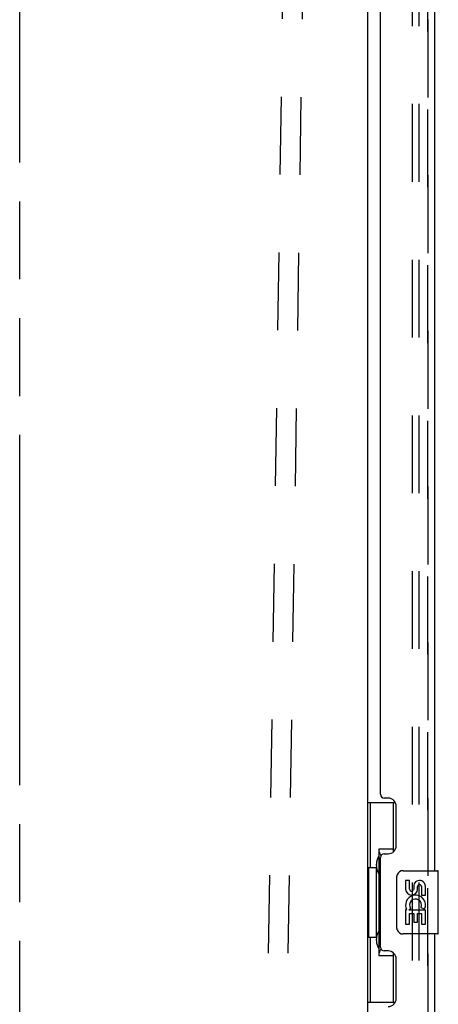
# Model space of a CAD drawing. Header units: inches. Extents: x 0 to 224, y 0 to 145.
# Tile 34 of 45: x 46.78 to 53.4, y 95.22 to 110.78. Entities that reach past the tile are written whole.
import ezdxf

# ---------------------------------------------------------------- set-up
doc = ezdxf.new("R2010")
doc.units = ezdxf.units.IN
doc.header["$LTSCALE"] = 12.302632
doc.header["$MEASUREMENT"] = 0
doc.linetypes.add('HIDDEN', pattern=[0.2, 0.1, -0.1])
doc.linetypes.add('PHANTOM', pattern=[0.8, 0.45, -0.05, 0.1, -0.05, 0.1, -0.05])
doc.layers.get('0').update_dxf_attribs({"linetype": 'CONTINUOUS'})
for name, color, linetype in [('DEFAULT_2', 8, 'HIDDEN'), ('DOOR_2_ASSEMBLY', 7, 'CONTINUOUS'), ('DOOR_3_ASSEMBLY', 7, 'CONTINUOUS'), ('MAIN_DOOR_ASSEMBLY', 7, 'CONTINUOUS')]:
    doc.layers.add(name, color=color, linetype=linetype)

msp = doc.modelspace()

# ---------------------------------------------------------------- linework, layer by layer
at = {"color": 7, "linetype": 'PHANTOM'}
msp.add_line((46.782, 39.633), (46.782, 130.243), dxfattribs=at)
at = {"color": 7, "linetype": 'Continuous'}
msp.add_line((52.282, 122.793), (52.282, 49.378), dxfattribs=at)
at = {"layer": 'DEFAULT_2', "color": 8, "linetype": 'HIDDEN'}
for p, q in [((51.139, 124.327), (50.609, 89.331)), ((51.452, 124.323), (50.921, 89.327)), ((52.991, 49.169), (52.991, 123.002)), ((53.095, 49.169), (53.095, 123.002))]:
    msp.add_line(p, q, dxfattribs=at)
at = {"layer": 'DOOR_2_ASSEMBLY', "color": 8, "linetype": 'HIDDEN'}
msp.add_line((53.236, 123.089), (53.236, 49.082), dxfattribs=at)
at = {"layer": 'DOOR_3_ASSEMBLY', "color": 8, "linetype": 'HIDDEN'}
msp.add_line((53.236, 49.082), (53.236, 123.089), dxfattribs=at)
at = {"layer": 'DOOR_3_ASSEMBLY', "color": 3, "linetype": 'Continuous'}
for p, q in [((53.34, 117.836), (53.34, 97.336)), ((52.486, 98.543), (52.486, 116.628)), ((52.606, 98.483), (52.546, 98.483)), ((52.736, 97.733), (52.736, 98.353)), ((52.546, 97.603), (52.606, 97.603)), ((52.486, 96.128), (52.486, 97.543)), ((53.34, 96.336), (53.34, 75.836)), ((52.606, 96.068), (52.546, 96.068)), ((52.736, 95.318), (52.736, 95.938))]:
    msp.add_line(p, q, dxfattribs=at)
at = {"layer": 'DOOR_3_ASSEMBLY', "color": 7, "linetype": 'Continuous'}
for p, q in [((52.282, 98.411), (52.723, 98.411)), ((52.321, 98.411), (52.321, 97.386)), ((52.686, 98.411), (52.686, 97.631)), ((52.459, 97.676), (52.459, 95.996)), ((52.686, 97.676), (52.459, 97.676)), ((52.422, 97.416), (52.422, 97.437)), ((52.299, 97.386), (52.299, 96.286)), ((52.299, 97.386), (52.422, 97.386)), ((52.422, 96.286), (52.422, 97.386)), ((52.845, 97.336), (53.385, 97.336)), ((53.4, 96.351), (53.4, 97.321)), ((52.745, 96.436), (52.745, 97.236)), ((52.883, 97.182), (52.883, 97.045)), ((52.946, 97.182), (52.883, 97.182)), ((52.946, 97.045), (52.946, 97.182)), ((53.011, 97.108), (53.011, 97.039)), ((53.071, 97.045), (53.071, 97.087)), ((53.134, 97.087), (53.134, 96.951)), ((53.134, 96.951), (53.197, 96.951)), ((53.197, 96.951), (53.197, 97.087)), ((52.883, 96.72), (52.883, 96.49)), ((52.901, 96.72), (52.883, 96.72)), ((52.935, 96.72), (52.963, 96.74)), ((52.935, 96.72), (53.197, 96.72)), ((52.946, 96.49), (52.946, 96.658)), ((52.946, 96.658), (53.011, 96.658)), ((53.011, 96.658), (53.011, 96.521)), ((53.071, 96.521), (53.071, 96.658)), ((53.071, 96.658), (53.134, 96.658)), ((53.126, 96.756), (53.184, 96.731)), ((53.134, 96.658), (53.134, 96.49)), ((53.197, 96.49), (53.197, 96.72)), ((52.883, 96.49), (52.946, 96.49)), ((53.011, 96.521), (53.071, 96.521)), ((53.134, 96.49), (53.197, 96.49)), ((53.385, 96.336), (52.845, 96.336)), ((52.299, 96.286), (52.422, 96.286)), ((52.321, 96.286), (52.321, 95.261)), ((52.422, 96.235), (52.422, 96.256)), ((52.686, 96.041), (52.686, 95.261)), ((52.459, 95.996), (52.686, 95.996)), ((52.282, 95.261), (52.723, 95.261))]:
    msp.add_line(p, q, dxfattribs=at)
for points in [[(52.459, 97.652), (52.459, 97.649), (52.46, 97.645), (52.461, 97.641), (52.462, 97.637), (52.464, 97.632), (52.466, 97.627), (52.468, 97.621), (52.471, 97.615), (52.474, 97.609), (52.478, 97.602), (52.483, 97.595), (52.487, 97.587), (52.493, 97.578), (52.495, 97.575)], [(52.745, 97.236), (52.745, 97.242), (52.746, 97.248), (52.747, 97.254), (52.748, 97.26), (52.75, 97.266), (52.752, 97.272)], [(52.752, 96.4), (52.75, 96.405), (52.748, 96.411), (52.747, 96.417), (52.746, 96.423), (52.745, 96.43), (52.745, 96.436)], [(52.495, 96.097), (52.493, 96.093), (52.487, 96.085), (52.483, 96.077), (52.478, 96.07), (52.474, 96.063), (52.471, 96.056), (52.468, 96.05), (52.466, 96.045), (52.464, 96.04), (52.462, 96.035), (52.461, 96.031), (52.46, 96.027), (52.459, 96.023), (52.459, 96.02)]]:
    msp.add_lwpolyline(points, dxfattribs=at)
at = {"layer": 'DOOR_3_ASSEMBLY', "color": 3, "linetype": 'Continuous'}
for centre, radius, start, end in [((52.546, 98.543), 0.06, 180, 270), ((52.606, 98.353), 0.13, 0, 90), ((52.606, 97.733), 0.13, 270, 360), ((52.546, 97.543), 0.06, 90, 180), ((52.546, 96.128), 0.06, 180, 270), ((52.606, 95.938), 0.13, 0, 90), ((52.606, 95.318), 0.13, 270, 360)]:
    msp.add_arc(centre, radius, start, end, dxfattribs=at)
at = {"layer": 'DOOR_3_ASSEMBLY', "color": 7, "linetype": 'Continuous'}
for centre, radius, start, end in [((52.845, 97.236), 0.1, 90, 158.7946), ((53.385, 97.321), 0.015, 0, 90), ((53.103, 97.087), 0.0943, 68.6999, 167.4338), ((53.103, 97.087), 0.0314, 0, 180.0485), ((53.103, 97.087), 0.0943, 0, 68.6704), ((52.977, 97.045), 0.0943, 180, 360), ((53.04, 96.794), 0.157, 336.5966, 161.8791), ((52.977, 97.045), 0.0314, 180, 261.2295), ((52.976, 97.05), 0.0362, 263.4285, 341.7628), ((53.037, 96.794), 0.154, 161.4199, 206.1963), ((53.04, 96.794), 0.0943, 336.5966, 215.1122), ((53.04, 96.794), 0.157, 205.737, 207.8532), ((52.845, 96.436), 0.1, 201.205, 270), ((53.385, 96.351), 0.015, 270, 360)]:
    msp.add_arc(centre, radius, start, end, dxfattribs=at)
for centre, start_param, end_param in [((52.526, 97.426), 0.699287, 1.51401), ((52.526, 97.426), -4.655602, -3.84088), ((52.526, 96.245), 0.699287, 1.51401), ((52.526, 96.245), -4.655602, -3.84088)]:
    msp.add_ellipse(centre, major_axis=(0, 0.18), ratio=0.579493, start_param=start_param, end_param=end_param, dxfattribs=at)
at = {"layer": 'MAIN_DOOR_ASSEMBLY', "color": 8, "linetype": 'HIDDEN'}
msp.add_line((53.236, 49.082), (53.236, 123.089), dxfattribs=at)

doc.saveas('drawing.dxf')
